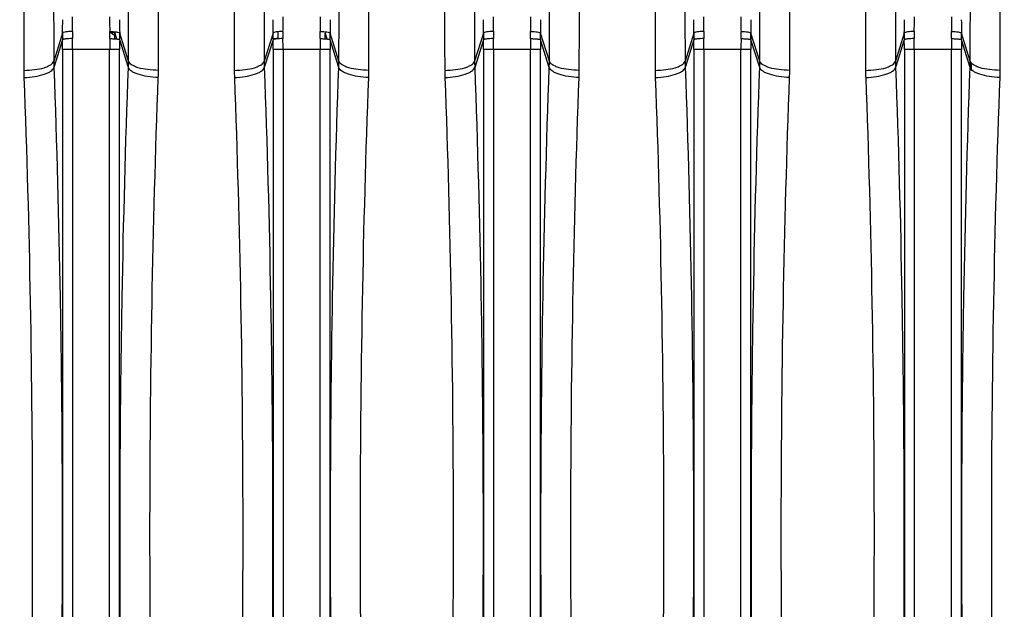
# Model space of a CAD drawing. Extents: x -1709 to 1181, y 8 to 1580.
# Tile 44 of 71: x -927 to -829, y 1423 to 1482. Entities that reach past the tile are written whole.
import ezdxf

# ---------------------------------------------------------------- set-up
doc = ezdxf.new("R2010")
doc.units = 0
doc.header["$LTSCALE"] = 65.395
doc.layers.get('0').update_dxf_attribs({"linetype": 'CONTINUOUS'})
doc.layers.add('3_ALL_AXES', color=7, linetype='CONTINUOUS')

msp = doc.modelspace()

# ---------------------------------------------------------------- linework, layer by layer
at = {"color": 9, "linetype": 'CONTINUOUS'}
for p, q in [((-923.131, 1480.203), (-924.013, 1477.388)), ((-917.933, 1480.336), (-917.932, 1480.203)), ((-917.932, 1480.203), (-917.744, 1479.605)), ((-916.55, 1477.388), (-917.432, 1480.203)), ((-902.131, 1480.203), (-903.013, 1477.388)), ((-896.932, 1480.203), (-896.744, 1479.605)), ((-895.55, 1477.388), (-896.432, 1480.203)), ((-881.131, 1480.203), (-882.013, 1477.388)), ((-874.55, 1477.388), (-875.432, 1480.203)), ((-860.131, 1480.203), (-861.013, 1477.388)), ((-854.487, 1480.246), (-854.466, 1479.531)), ((-854.487, 1480.246), (-854.467, 1479.531)), ((-853.55, 1477.388), (-854.432, 1480.203)), ((-839.131, 1480.203), (-840.013, 1477.388)), ((-832.55, 1477.388), (-833.432, 1480.203)), ((-923.131, 1479.532), (-924, 1476.757)), ((-916.562, 1476.757), (-917.431, 1479.532)), ((-902.131, 1479.532), (-903, 1476.757)), ((-901.636, 1479.622), (-901.637, 1479.642)), ((-895.562, 1476.757), (-896.431, 1479.532)), ((-881.131, 1479.532), (-882, 1476.757)), ((-874.562, 1476.757), (-875.431, 1479.532)), ((-860.131, 1479.532), (-861, 1476.757)), ((-853.562, 1476.757), (-854.431, 1479.532)), ((-839.131, 1479.532), (-840, 1476.757)), ((-832.562, 1476.757), (-833.431, 1479.532)), ((-923.125, 1478.542), (-923.125, 1381.864)), ((-917.437, 1478.542), (-923.125, 1478.542)), ((-922.131, 1478.542), (-922.131, 1381.864)), ((-918.432, 1381.864), (-918.432, 1478.542)), ((-917.437, 1381.864), (-917.437, 1478.542)), ((-902.125, 1478.542), (-902.125, 1381.864)), ((-896.437, 1478.542), (-902.125, 1478.542)), ((-901.131, 1478.542), (-901.131, 1381.864)), ((-897.432, 1381.864), (-897.432, 1478.542)), ((-896.437, 1381.864), (-896.437, 1478.542)), ((-881.125, 1478.542), (-881.125, 1381.864)), ((-875.437, 1478.542), (-881.125, 1478.542)), ((-880.131, 1478.542), (-880.131, 1381.864)), ((-876.432, 1381.864), (-876.432, 1478.542)), ((-875.437, 1381.864), (-875.437, 1478.542)), ((-860.125, 1478.542), (-860.125, 1381.864)), ((-854.437, 1478.542), (-860.125, 1478.542)), ((-859.131, 1478.542), (-859.131, 1381.864)), ((-855.432, 1381.864), (-855.432, 1478.542)), ((-854.437, 1381.864), (-854.437, 1478.542)), ((-839.125, 1478.542), (-839.125, 1381.864)), ((-833.437, 1478.542), (-839.125, 1478.542)), ((-838.131, 1478.542), (-838.131, 1381.864)), ((-834.432, 1381.864), (-834.432, 1478.542)), ((-833.437, 1381.864), (-833.437, 1478.542)), ((-832.429, 1476.737), (-832.435, 1477.197)), ((-832.427, 1476.544), (-832.429, 1476.737))]:
    msp.add_line(p, q, dxfattribs=at)
at = {"color": 2, "linetype": 'CONTINUOUS'}
msp.add_line((-896.933, 1480.336), (-896.932, 1480.203), dxfattribs=at)
at = {"color": 9, "linetype": 'CONTINUOUS'}
for centre, radius, start, end in [((-1033.946, 1481.835), 111.82, 359.24023, 359.99574), ((-804.367, 1481.85), 114.07, 180.01171, 180.75232), ((-1012.946, 1481.835), 111.82, 359.24023, 359.99574), ((-783.367, 1481.85), 114.07, 180.01171, 180.75232), ((-991.946, 1481.835), 111.82, 359.24023, 359.99574), ((-762.367, 1481.85), 114.07, 180.01171, 180.75232), ((-970.946, 1481.835), 111.82, 359.24023, 359.99574), ((-741.367, 1481.85), 114.07, 180.01171, 180.75232), ((-949.946, 1481.835), 111.82, 359.24023, 359.99574), ((-720.367, 1481.85), 114.07, 180.01171, 180.75232), ((-1013.808, 1481.538), 90.687, 359.15634, 359.99528), ((-824.93, 1481.552), 92.511, 180.013, 180.83539), ((-992.808, 1481.538), 90.687, 359.15634, 359.99528), ((-803.93, 1481.552), 92.511, 180.013, 180.83539), ((-971.808, 1481.538), 90.687, 359.15634, 359.99528), ((-782.93, 1481.552), 92.511, 180.013, 180.83539), ((-950.808, 1481.538), 90.687, 359.15634, 359.99528), ((-761.93, 1481.552), 92.511, 180.013, 180.83539), ((-929.808, 1481.538), 90.687, 359.15634, 359.99528), ((-740.93, 1481.552), 92.511, 180.013, 180.83539), ((-897.874, 1479.858), 25.259, 179.21645, 180.73836), ((-891.972, 1479.963), 30.167, 179.25981, 180.6087), ((-871.442, 1479.963), 30.196, 179.29343, 180.60826), ((-855.874, 1479.858), 25.259, 179.21645, 180.73836), ((-849.972, 1479.963), 30.167, 179.25981, 180.6087), ((-906.591, 1479.963), 30.167, 359.3913, 0.74019), ((-900.688, 1479.858), 25.259, 359.26164, 0.78355), ((-813.874, 1479.858), 25.259, 179.21645, 180.73836), ((-807.972, 1479.963), 30.167, 179.25981, 180.6087), ((-864.591, 1479.963), 30.167, 359.3913, 0.74019), ((-858.688, 1479.858), 25.259, 359.26164, 0.78355), ((-1008.242, 1478.544), 85.116, 359.999, 0.66548), ((-1027.211, 1478.544), 105.08, 359.9991, 0.59893), ((-813.351, 1478.544), 105.08, 179.40107, 180.0009), ((-832.321, 1478.544), 85.116, 179.33452, 180.001), ((-901.612, 1472.525), 7.116, 92.69045, 94.19465), ((-987.242, 1478.544), 85.116, 359.999, 0.66548), ((-901.543, 1471.05), 8.592, 90.62564, 92.68793), ((-1006.211, 1478.544), 105.08, 359.9991, 0.59893), ((-792.351, 1478.544), 105.08, 179.40107, 180.0009), ((-811.321, 1478.544), 85.116, 179.33452, 180.001), ((-966.242, 1478.544), 85.116, 359.999, 0.66548), ((-985.211, 1478.544), 105.08, 359.9991, 0.59893), ((-771.351, 1478.544), 105.08, 179.40107, 180.0009), ((-790.321, 1478.544), 85.116, 179.33452, 180.001), ((-945.242, 1478.544), 85.116, 359.999, 0.66548), ((-964.211, 1478.544), 105.08, 359.9991, 0.59893), ((-750.351, 1478.544), 105.08, 179.40107, 180.0009), ((-769.321, 1478.544), 85.116, 179.33452, 180.001), ((-924.242, 1478.544), 85.116, 359.999, 0.66548), ((-943.211, 1478.544), 105.08, 359.9991, 0.59893), ((-729.351, 1478.544), 105.08, 179.40107, 180.0009), ((-748.321, 1478.544), 85.116, 179.33452, 180.001), ((-906.009, 1477.424), 18.003, 180.11408, 182.12266), ((-934.553, 1477.424), 18.003, 357.87734, 359.88592), ((-885.009, 1477.424), 18.003, 180.11408, 182.12266), ((-913.553, 1477.424), 18.003, 357.87734, 359.88592), ((-864.009, 1477.424), 18.003, 180.11408, 182.12266), ((-892.553, 1477.424), 18.003, 357.87734, 359.88592), ((-843.009, 1477.424), 18.003, 180.11408, 182.12266), ((-871.553, 1477.424), 18.003, 357.87734, 359.88592), ((-822.009, 1477.424), 18.003, 180.11408, 182.12266), ((-907.152, 1476.512), 19.846, 180.09956, 182.15213), ((-933.411, 1476.512), 19.846, 357.84787, 359.90044), ((-886.152, 1476.512), 19.846, 180.09956, 182.15213), ((-912.411, 1476.512), 19.846, 357.84787, 359.90044), ((-865.152, 1476.512), 19.846, 180.09956, 182.15213), ((-891.411, 1476.512), 19.846, 357.84787, 359.90044), ((-844.152, 1476.512), 19.846, 180.09956, 182.15213), ((-870.411, 1476.512), 19.846, 357.84787, 359.90044), ((-823.152, 1476.512), 19.846, 180.09956, 182.15213)]:
    msp.add_arc(centre, radius, start, end, dxfattribs=at)
at = {"color": 2, "linetype": 'CONTINUOUS'}
for centre, radius, start, end in [((-948.591, 1479.963), 30.167, 359.3913, 0.74019), ((-918.722, 1477.055), 3.294, 83.28373, 84.85275), ((-918.644, 1477.71), 2.634, 81.50392, 83.29222), ((-943.062, 1479.858), 25.132, 359.46119, 0.78592), ((-942.688, 1479.858), 25.259, 359.26164, 0.78355), ((-876.874, 1479.858), 25.259, 179.21645, 180.73836), ((-870.972, 1479.963), 30.167, 179.25981, 180.6087), ((-927.591, 1479.963), 30.167, 359.3913, 0.74019), ((-922.062, 1479.858), 25.132, 359.46119, 0.78592), ((-921.688, 1479.858), 25.259, 359.26164, 0.78355), ((-834.874, 1479.858), 25.259, 179.21645, 180.73836), ((-828.972, 1479.963), 30.167, 179.25981, 180.6087), ((-885.591, 1479.963), 30.167, 359.3913, 0.74019), ((-879.688, 1479.858), 25.259, 359.26164, 0.78355), ((-850.553, 1477.424), 18.003, 357.87734, 359.88592), ((-849.411, 1476.512), 19.846, 357.84787, 359.90044)]:
    msp.add_arc(centre, radius, start, end, dxfattribs=at)
at = {"color": 9, "linetype": 'CONTINUOUS'}
for points, knots in [([(-924.425, 1562.953), (-924.362, 1558.426), (-924.266, 1547.409), (-924.156, 1528.259), (-924.068, 1504.265), (-924.028, 1486.76), (-924.013, 1477.388)], [0, 0, 0, 0, 0.158735, 0.386281, 0.671398, 1, 1, 1, 1]), ([(-916.55, 1477.388), (-916.534, 1486.76), (-916.495, 1504.265), (-916.407, 1528.259), (-916.297, 1547.408), (-916.2, 1558.426), (-916.137, 1562.953)], [0, 0, 0, 0, 0.328601, 0.613718, 0.841265, 1, 1, 1, 1]), ([(-903.425, 1562.953), (-903.362, 1558.426), (-903.266, 1547.409), (-903.156, 1528.259), (-903.068, 1504.265), (-903.028, 1486.76), (-903.013, 1477.388)], [0, 0, 0, 0, 0.158735, 0.386281, 0.671398, 1, 1, 1, 1]), ([(-895.55, 1477.388), (-895.534, 1486.76), (-895.495, 1504.265), (-895.407, 1528.259), (-895.297, 1547.408), (-895.2, 1558.426), (-895.137, 1562.953)], [0, 0, 0, 0, 0.328601, 0.613718, 0.841265, 1, 1, 1, 1]), ([(-882.425, 1562.953), (-882.362, 1558.426), (-882.266, 1547.409), (-882.156, 1528.259), (-882.068, 1504.265), (-882.028, 1486.76), (-882.013, 1477.388)], [0, 0, 0, 0, 0.158735, 0.386281, 0.671398, 1, 1, 1, 1]), ([(-874.55, 1477.388), (-874.534, 1486.76), (-874.495, 1504.265), (-874.407, 1528.259), (-874.297, 1547.408), (-874.2, 1558.426), (-874.137, 1562.953)], [0, 0, 0, 0, 0.328601, 0.613718, 0.841265, 1, 1, 1, 1]), ([(-861.425, 1562.953), (-861.362, 1558.426), (-861.266, 1547.409), (-861.156, 1528.259), (-861.068, 1504.265), (-861.028, 1486.76), (-861.013, 1477.388)], [0, 0, 0, 0, 0.158735, 0.386281, 0.671398, 1, 1, 1, 1]), ([(-853.55, 1477.388), (-853.534, 1486.76), (-853.495, 1504.265), (-853.407, 1528.259), (-853.297, 1547.408), (-853.2, 1558.426), (-853.137, 1562.953)], [0, 0, 0, 0, 0.328601, 0.613718, 0.841265, 1, 1, 1, 1]), ([(-840.425, 1562.953), (-840.362, 1558.426), (-840.266, 1547.409), (-840.156, 1528.259), (-840.068, 1504.265), (-840.028, 1486.76), (-840.013, 1477.388)], [0, 0, 0, 0, 0.158735, 0.386281, 0.671398, 1, 1, 1, 1]), ([(-832.55, 1477.388), (-832.534, 1486.76), (-832.495, 1504.265), (-832.407, 1528.259), (-832.297, 1547.408), (-832.2, 1558.426), (-832.137, 1562.953)], [0, 0, 0, 0, 0.328601, 0.613718, 0.841265, 1, 1, 1, 1]), ([(-927.41, 1560.398), (-927.348, 1555.958), (-927.251, 1545.151), (-927.141, 1526.37), (-927.053, 1502.837), (-927.014, 1485.669), (-926.998, 1476.477)], [0, 0, 0, 0, 0.158753, 0.386304, 0.671414, 1, 1, 1, 1]), ([(-913.565, 1476.477), (-913.549, 1485.669), (-913.509, 1502.837), (-913.422, 1526.37), (-913.311, 1545.151), (-913.215, 1555.958), (-913.152, 1560.398)], [0, 0, 0, 0, 0.328585, 0.613695, 0.841246, 1, 1, 1, 1]), ([(-906.41, 1560.398), (-906.348, 1555.958), (-906.251, 1545.151), (-906.141, 1526.37), (-906.053, 1502.837), (-906.014, 1485.669), (-905.998, 1476.477)], [0, 0, 0, 0, 0.158753, 0.386304, 0.671414, 1, 1, 1, 1]), ([(-892.565, 1476.477), (-892.549, 1485.669), (-892.509, 1502.837), (-892.422, 1526.37), (-892.311, 1545.151), (-892.215, 1555.958), (-892.152, 1560.398)], [0, 0, 0, 0, 0.328585, 0.613695, 0.841246, 1, 1, 1, 1]), ([(-885.41, 1560.398), (-885.348, 1555.958), (-885.251, 1545.151), (-885.141, 1526.37), (-885.053, 1502.837), (-885.014, 1485.669), (-884.998, 1476.477)], [0, 0, 0, 0, 0.158753, 0.386304, 0.671414, 1, 1, 1, 1]), ([(-871.565, 1476.477), (-871.549, 1485.669), (-871.509, 1502.837), (-871.422, 1526.37), (-871.311, 1545.151), (-871.215, 1555.958), (-871.152, 1560.398)], [0, 0, 0, 0, 0.328585, 0.613695, 0.841246, 1, 1, 1, 1]), ([(-864.41, 1560.398), (-864.348, 1555.958), (-864.251, 1545.151), (-864.141, 1526.37), (-864.053, 1502.837), (-864.014, 1485.669), (-863.998, 1476.477)], [0, 0, 0, 0, 0.158753, 0.386304, 0.671414, 1, 1, 1, 1]), ([(-850.565, 1476.477), (-850.549, 1485.669), (-850.509, 1502.837), (-850.422, 1526.37), (-850.311, 1545.151), (-850.215, 1555.958), (-850.152, 1560.398)], [0, 0, 0, 0, 0.328585, 0.613695, 0.841246, 1, 1, 1, 1]), ([(-843.41, 1560.398), (-843.348, 1555.958), (-843.251, 1545.151), (-843.141, 1526.37), (-843.053, 1502.837), (-843.014, 1485.669), (-842.998, 1476.477)], [0, 0, 0, 0, 0.158753, 0.386304, 0.671414, 1, 1, 1, 1]), ([(-829.565, 1476.477), (-829.549, 1485.669), (-829.509, 1502.837), (-829.422, 1526.37), (-829.311, 1545.151), (-829.215, 1555.958), (-829.152, 1560.398)], [0, 0, 0, 0, 0.328585, 0.613695, 0.841246, 1, 1, 1, 1]), ([(-922.136, 1480.352), (-922.256, 1480.354), (-922.48, 1480.35), (-922.779, 1480.323), (-922.982, 1480.285), (-923.089, 1480.243), (-923.123, 1480.217), (-923.131, 1480.203)], [0, 0, 0, 0, 0.352467, 0.659077, 0.881511, 0.953605, 1, 1, 1, 1]), ([(-880.136, 1480.352), (-880.256, 1480.354), (-880.48, 1480.35), (-880.779, 1480.323), (-880.982, 1480.285), (-881.089, 1480.243), (-881.123, 1480.217), (-881.131, 1480.203)], [0, 0, 0, 0, 0.352467, 0.659077, 0.881511, 0.953605, 1, 1, 1, 1]), ([(-876.427, 1480.352), (-876.307, 1480.354), (-876.082, 1480.35), (-875.784, 1480.323), (-875.58, 1480.285), (-875.473, 1480.243), (-875.439, 1480.217), (-875.432, 1480.203)], [0, 0, 0, 0, 0.352467, 0.659077, 0.881511, 0.953605, 1, 1, 1, 1]), ([(-838.136, 1480.352), (-838.256, 1480.354), (-838.48, 1480.35), (-838.779, 1480.323), (-838.982, 1480.285), (-839.089, 1480.243), (-839.123, 1480.217), (-839.131, 1480.203)], [0, 0, 0, 0, 0.352467, 0.659077, 0.881511, 0.953605, 1, 1, 1, 1]), ([(-834.427, 1480.352), (-834.307, 1480.354), (-834.082, 1480.35), (-833.784, 1480.323), (-833.58, 1480.285), (-833.473, 1480.243), (-833.439, 1480.217), (-833.432, 1480.203)], [0, 0, 0, 0, 0.352467, 0.659077, 0.881511, 0.953605, 1, 1, 1, 1]), ([(-922.137, 1479.642), (-922.256, 1479.641), (-922.48, 1479.634), (-922.744, 1479.615), (-922.922, 1479.592), (-923.019, 1479.575), (-923.086, 1479.557), (-923.122, 1479.542), (-923.131, 1479.532)], [0, 0, 0, 0, 0.35638, 0.666166, 0.790635, 0.889293, 0.959343, 1, 1, 1, 1]), ([(-880.137, 1479.642), (-880.256, 1479.641), (-880.48, 1479.634), (-880.744, 1479.615), (-880.922, 1479.592), (-881.019, 1479.575), (-881.086, 1479.557), (-881.122, 1479.542), (-881.131, 1479.532)], [0, 0, 0, 0, 0.35638, 0.666166, 0.790635, 0.889293, 0.959343, 1, 1, 1, 1]), ([(-876.426, 1479.642), (-876.306, 1479.641), (-876.083, 1479.634), (-875.818, 1479.615), (-875.641, 1479.592), (-875.544, 1479.575), (-875.477, 1479.557), (-875.441, 1479.542), (-875.431, 1479.532)], [0, 0, 0, 0, 0.35638, 0.666166, 0.790635, 0.889293, 0.959343, 1, 1, 1, 1]), ([(-838.137, 1479.642), (-838.256, 1479.641), (-838.48, 1479.634), (-838.744, 1479.615), (-838.922, 1479.592), (-839.019, 1479.575), (-839.086, 1479.557), (-839.122, 1479.542), (-839.131, 1479.532)], [0, 0, 0, 0, 0.35638, 0.666166, 0.790635, 0.889293, 0.959343, 1, 1, 1, 1]), ([(-834.426, 1479.642), (-834.306, 1479.641), (-834.083, 1479.634), (-833.818, 1479.615), (-833.641, 1479.592), (-833.544, 1479.575), (-833.477, 1479.557), (-833.441, 1479.542), (-833.431, 1479.532)], [0, 0, 0, 0, 0.35638, 0.666166, 0.790635, 0.889293, 0.959343, 1, 1, 1, 1]), ([(-926.998, 1476.477), (-926.638, 1476.478), (-925.958, 1476.519), (-925.159, 1476.672), (-924.627, 1476.862), (-924.277, 1477.041), (-924.057, 1477.238), (-924.013, 1477.388)], [0, 0, 0, 0, 0.334423, 0.629692, 0.752516, 0.855165, 1, 1, 1, 1]), ([(-913.565, 1476.477), (-913.925, 1476.478), (-914.604, 1476.519), (-915.403, 1476.672), (-915.935, 1476.862), (-916.285, 1477.041), (-916.505, 1477.238), (-916.55, 1477.388)], [0, 0, 0, 0, 0.334423, 0.629692, 0.752516, 0.855165, 1, 1, 1, 1]), ([(-905.998, 1476.477), (-905.638, 1476.478), (-904.958, 1476.519), (-904.159, 1476.672), (-903.627, 1476.862), (-903.277, 1477.041), (-903.057, 1477.238), (-903.013, 1477.388)], [0, 0, 0, 0, 0.334423, 0.629692, 0.752516, 0.855165, 1, 1, 1, 1]), ([(-892.565, 1476.477), (-892.925, 1476.478), (-893.604, 1476.519), (-894.403, 1476.672), (-894.935, 1476.862), (-895.285, 1477.041), (-895.505, 1477.238), (-895.55, 1477.388)], [0, 0, 0, 0, 0.334423, 0.629692, 0.752516, 0.855165, 1, 1, 1, 1]), ([(-884.998, 1476.477), (-884.638, 1476.478), (-883.958, 1476.519), (-883.159, 1476.672), (-882.627, 1476.862), (-882.277, 1477.041), (-882.057, 1477.238), (-882.013, 1477.388)], [0, 0, 0, 0, 0.334423, 0.629692, 0.752516, 0.855165, 1, 1, 1, 1]), ([(-871.565, 1476.477), (-871.925, 1476.478), (-872.604, 1476.519), (-873.403, 1476.672), (-873.935, 1476.862), (-874.285, 1477.041), (-874.505, 1477.238), (-874.55, 1477.388)], [0, 0, 0, 0, 0.334423, 0.629692, 0.752516, 0.855165, 1, 1, 1, 1]), ([(-863.998, 1476.477), (-863.638, 1476.478), (-862.958, 1476.519), (-862.159, 1476.672), (-861.627, 1476.862), (-861.277, 1477.041), (-861.057, 1477.238), (-861.013, 1477.388)], [0, 0, 0, 0, 0.334423, 0.629692, 0.752516, 0.855165, 1, 1, 1, 1]), ([(-850.565, 1476.477), (-850.925, 1476.478), (-851.604, 1476.519), (-852.403, 1476.672), (-852.935, 1476.862), (-853.285, 1477.041), (-853.505, 1477.238), (-853.55, 1477.388)], [0, 0, 0, 0, 0.334423, 0.629692, 0.752516, 0.855165, 1, 1, 1, 1]), ([(-842.998, 1476.477), (-842.638, 1476.478), (-841.958, 1476.519), (-841.159, 1476.672), (-840.627, 1476.862), (-840.277, 1477.041), (-840.057, 1477.238), (-840.013, 1477.388)], [0, 0, 0, 0, 0.334423, 0.629692, 0.752516, 0.855165, 1, 1, 1, 1]), ([(-926.984, 1475.766), (-926.623, 1475.778), (-925.943, 1475.841), (-925.145, 1476.016), (-924.614, 1476.219), (-924.265, 1476.407), (-924.045, 1476.606), (-924, 1476.757)], [0, 0, 0, 0, 0.333388, 0.628777, 0.751956, 0.855018, 1, 1, 1, 1]), ([(-924, 1476.757), (-923.719, 1469.113), (-923.305, 1453.596), (-923.1, 1430.203), (-923.305, 1406.81), (-923.719, 1391.293), (-924, 1383.649)], [0, 0, 0, 0, 0.246422, 0.5, 0.753577, 1, 1, 1, 1]), ([(-916.562, 1383.649), (-916.843, 1391.293), (-917.257, 1406.81), (-917.462, 1430.203), (-917.257, 1453.596), (-916.843, 1469.113), (-916.562, 1476.757)], [0, 0, 0, 0, 0.246422, 0.5, 0.753577, 1, 1, 1, 1]), ([(-913.579, 1475.766), (-913.939, 1475.778), (-914.62, 1475.841), (-915.417, 1476.016), (-915.949, 1476.219), (-916.298, 1476.407), (-916.517, 1476.606), (-916.562, 1476.757)], [0, 0, 0, 0, 0.333388, 0.628777, 0.751956, 0.855018, 1, 1, 1, 1]), ([(-905.984, 1475.766), (-905.623, 1475.778), (-904.943, 1475.841), (-904.145, 1476.016), (-903.614, 1476.219), (-903.265, 1476.407), (-903.045, 1476.606), (-903, 1476.757)], [0, 0, 0, 0, 0.333388, 0.628777, 0.751956, 0.855018, 1, 1, 1, 1]), ([(-903, 1476.757), (-902.719, 1469.113), (-902.305, 1453.596), (-902.1, 1430.203), (-902.305, 1406.81), (-902.719, 1391.293), (-903, 1383.649)], [0, 0, 0, 0, 0.246422, 0.5, 0.753577, 1, 1, 1, 1]), ([(-895.562, 1383.649), (-895.843, 1391.293), (-896.257, 1406.81), (-896.462, 1430.203), (-896.257, 1453.596), (-895.843, 1469.113), (-895.562, 1476.757)], [0, 0, 0, 0, 0.246422, 0.5, 0.753577, 1, 1, 1, 1]), ([(-892.579, 1475.766), (-892.939, 1475.778), (-893.62, 1475.841), (-894.417, 1476.016), (-894.949, 1476.219), (-895.298, 1476.407), (-895.517, 1476.606), (-895.562, 1476.757)], [0, 0, 0, 0, 0.333388, 0.628777, 0.751956, 0.855018, 1, 1, 1, 1]), ([(-884.984, 1475.766), (-884.623, 1475.778), (-883.943, 1475.841), (-883.145, 1476.016), (-882.614, 1476.219), (-882.265, 1476.407), (-882.045, 1476.606), (-882, 1476.757)], [0, 0, 0, 0, 0.333388, 0.628777, 0.751956, 0.855018, 1, 1, 1, 1]), ([(-882, 1476.757), (-881.719, 1469.113), (-881.305, 1453.596), (-881.1, 1430.203), (-881.305, 1406.81), (-881.719, 1391.293), (-882, 1383.649)], [0, 0, 0, 0, 0.246422, 0.5, 0.753577, 1, 1, 1, 1]), ([(-874.562, 1383.649), (-874.843, 1391.293), (-875.257, 1406.81), (-875.462, 1430.203), (-875.257, 1453.596), (-874.843, 1469.113), (-874.562, 1476.757)], [0, 0, 0, 0, 0.246422, 0.5, 0.753577, 1, 1, 1, 1]), ([(-871.579, 1475.766), (-871.939, 1475.778), (-872.62, 1475.841), (-873.417, 1476.016), (-873.949, 1476.219), (-874.298, 1476.407), (-874.517, 1476.606), (-874.562, 1476.757)], [0, 0, 0, 0, 0.333388, 0.628777, 0.751956, 0.855018, 1, 1, 1, 1]), ([(-863.984, 1475.766), (-863.623, 1475.778), (-862.943, 1475.841), (-862.145, 1476.016), (-861.614, 1476.219), (-861.265, 1476.407), (-861.045, 1476.606), (-861, 1476.757)], [0, 0, 0, 0, 0.333388, 0.628777, 0.751956, 0.855018, 1, 1, 1, 1]), ([(-861, 1476.757), (-860.719, 1469.113), (-860.305, 1453.596), (-860.1, 1430.203), (-860.305, 1406.81), (-860.719, 1391.293), (-861, 1383.649)], [0, 0, 0, 0, 0.246422, 0.5, 0.753577, 1, 1, 1, 1]), ([(-853.562, 1383.649), (-853.843, 1391.293), (-854.257, 1406.81), (-854.462, 1430.203), (-854.257, 1453.596), (-853.843, 1469.113), (-853.562, 1476.757)], [0, 0, 0, 0, 0.246422, 0.5, 0.753577, 1, 1, 1, 1]), ([(-850.579, 1475.766), (-850.939, 1475.778), (-851.62, 1475.841), (-852.417, 1476.016), (-852.949, 1476.219), (-853.298, 1476.407), (-853.517, 1476.606), (-853.562, 1476.757)], [0, 0, 0, 0, 0.333388, 0.628777, 0.751956, 0.855018, 1, 1, 1, 1]), ([(-842.984, 1475.766), (-842.623, 1475.778), (-841.943, 1475.841), (-841.145, 1476.016), (-840.614, 1476.219), (-840.265, 1476.407), (-840.045, 1476.606), (-840, 1476.757)], [0, 0, 0, 0, 0.333388, 0.628777, 0.751956, 0.855018, 1, 1, 1, 1]), ([(-840, 1476.757), (-839.719, 1469.113), (-839.305, 1453.596), (-839.1, 1430.203), (-839.305, 1406.81), (-839.719, 1391.293), (-840, 1383.649)], [0, 0, 0, 0, 0.246422, 0.5, 0.753577, 1, 1, 1, 1]), ([(-832.562, 1383.649), (-832.843, 1391.293), (-833.257, 1406.81), (-833.462, 1430.203), (-833.257, 1453.596), (-832.843, 1469.113), (-832.562, 1476.757)], [0, 0, 0, 0, 0.246422, 0.5, 0.753577, 1, 1, 1, 1]), ([(-926.984, 1475.766), (-926.703, 1468.285), (-926.289, 1453.098), (-926.084, 1430.203), (-926.289, 1407.307), (-926.703, 1392.121), (-926.984, 1384.639)], [0, 0, 0, 0, 0.246423, 0.5, 0.753577, 1, 1, 1, 1]), ([(-913.579, 1384.639), (-913.86, 1392.121), (-914.274, 1407.307), (-914.478, 1430.203), (-914.274, 1453.098), (-913.86, 1468.285), (-913.579, 1475.766)], [0, 0, 0, 0, 0.246423, 0.5, 0.753577, 1, 1, 1, 1]), ([(-905.984, 1475.766), (-905.703, 1468.285), (-905.289, 1453.098), (-905.084, 1430.203), (-905.289, 1407.307), (-905.703, 1392.121), (-905.984, 1384.639)], [0, 0, 0, 0, 0.246423, 0.5, 0.753577, 1, 1, 1, 1]), ([(-892.579, 1384.639), (-892.86, 1392.121), (-893.274, 1407.307), (-893.478, 1430.203), (-893.274, 1453.098), (-892.86, 1468.285), (-892.579, 1475.766)], [0, 0, 0, 0, 0.246423, 0.5, 0.753577, 1, 1, 1, 1]), ([(-884.984, 1475.766), (-884.703, 1468.285), (-884.289, 1453.098), (-884.084, 1430.203), (-884.289, 1407.307), (-884.703, 1392.121), (-884.984, 1384.639)], [0, 0, 0, 0, 0.246423, 0.5, 0.753577, 1, 1, 1, 1]), ([(-871.579, 1384.639), (-871.86, 1392.121), (-872.274, 1407.307), (-872.478, 1430.203), (-872.274, 1453.098), (-871.86, 1468.285), (-871.579, 1475.766)], [0, 0, 0, 0, 0.246423, 0.5, 0.753577, 1, 1, 1, 1]), ([(-863.984, 1475.766), (-863.703, 1468.285), (-863.289, 1453.098), (-863.084, 1430.203), (-863.289, 1407.307), (-863.703, 1392.121), (-863.984, 1384.639)], [0, 0, 0, 0, 0.246423, 0.5, 0.753577, 1, 1, 1, 1]), ([(-850.579, 1384.639), (-850.86, 1392.121), (-851.274, 1407.307), (-851.478, 1430.203), (-851.274, 1453.098), (-850.86, 1468.285), (-850.579, 1475.766)], [0, 0, 0, 0, 0.246423, 0.5, 0.753577, 1, 1, 1, 1]), ([(-842.984, 1475.766), (-842.703, 1468.285), (-842.289, 1453.098), (-842.084, 1430.203), (-842.289, 1407.307), (-842.703, 1392.121), (-842.984, 1384.639)], [0, 0, 0, 0, 0.246423, 0.5, 0.753577, 1, 1, 1, 1]), ([(-829.579, 1384.639), (-829.86, 1392.121), (-830.274, 1407.307), (-830.478, 1430.203), (-830.274, 1453.098), (-829.86, 1468.285), (-829.579, 1475.766)], [0, 0, 0, 0, 0.246423, 0.5, 0.753577, 1, 1, 1, 1])]:
    msp.add_open_spline(points, degree=3, knots=knots, dxfattribs=at)
at = {"color": 2, "linetype": 'CONTINUOUS'}
for points, knots in [([(-918.427, 1480.352), (-918.307, 1480.354), (-918.082, 1480.35), (-917.784, 1480.323), (-917.58, 1480.285), (-917.473, 1480.243), (-917.439, 1480.217), (-917.432, 1480.203)], [0, 0, 0, 0, 0.352467, 0.659077, 0.881511, 0.953605, 1, 1, 1, 1]), ([(-918.255, 1480.315), (-918.18, 1480.304), (-918.08, 1480.285), (-917.973, 1480.243), (-917.939, 1480.217), (-917.932, 1480.203)], [0, 0, 0, 0, 0.652447, 0.863914, 1, 1, 1, 1]), ([(-901.136, 1480.352), (-901.256, 1480.354), (-901.48, 1480.35), (-901.779, 1480.323), (-901.982, 1480.285), (-902.089, 1480.243), (-902.123, 1480.217), (-902.131, 1480.203)], [0, 0, 0, 0, 0.352467, 0.659077, 0.881511, 0.953605, 1, 1, 1, 1]), ([(-897.427, 1480.352), (-897.307, 1480.354), (-897.082, 1480.35), (-896.784, 1480.323), (-896.58, 1480.285), (-896.473, 1480.243), (-896.439, 1480.217), (-896.432, 1480.203)], [0, 0, 0, 0, 0.352467, 0.659077, 0.881511, 0.953605, 1, 1, 1, 1]), ([(-859.136, 1480.352), (-859.256, 1480.354), (-859.48, 1480.35), (-859.779, 1480.323), (-859.982, 1480.285), (-860.089, 1480.243), (-860.123, 1480.217), (-860.131, 1480.203)], [0, 0, 0, 0, 0.352467, 0.659077, 0.881511, 0.953605, 1, 1, 1, 1]), ([(-855.427, 1480.352), (-855.307, 1480.354), (-855.082, 1480.35), (-854.784, 1480.323), (-854.58, 1480.285), (-854.473, 1480.243), (-854.439, 1480.217), (-854.432, 1480.203)], [0, 0, 0, 0, 0.352467, 0.659077, 0.881511, 0.953605, 1, 1, 1, 1]), ([(-918.426, 1479.642), (-918.306, 1479.641), (-918.083, 1479.634), (-917.818, 1479.615), (-917.641, 1479.592), (-917.544, 1479.575), (-917.477, 1479.557), (-917.441, 1479.542), (-917.431, 1479.532)], [0, 0, 0, 0, 0.35638, 0.666166, 0.790635, 0.889293, 0.959343, 1, 1, 1, 1]), ([(-901.137, 1479.642), (-901.256, 1479.641), (-901.48, 1479.634), (-901.744, 1479.615), (-901.922, 1479.592), (-902.019, 1479.575), (-902.086, 1479.557), (-902.122, 1479.542), (-902.131, 1479.532)], [0, 0, 0, 0, 0.35638, 0.666166, 0.790635, 0.889293, 0.959343, 1, 1, 1, 1]), ([(-897.426, 1479.642), (-897.306, 1479.641), (-897.083, 1479.634), (-896.818, 1479.615), (-896.641, 1479.592), (-896.544, 1479.575), (-896.477, 1479.557), (-896.441, 1479.542), (-896.431, 1479.532)], [0, 0, 0, 0, 0.35638, 0.666166, 0.790635, 0.889293, 0.959343, 1, 1, 1, 1]), ([(-859.137, 1479.642), (-859.256, 1479.641), (-859.48, 1479.634), (-859.744, 1479.615), (-859.922, 1479.592), (-860.019, 1479.575), (-860.086, 1479.557), (-860.122, 1479.542), (-860.131, 1479.532)], [0, 0, 0, 0, 0.35638, 0.666166, 0.790635, 0.889293, 0.959343, 1, 1, 1, 1]), ([(-855.426, 1479.642), (-855.306, 1479.641), (-855.083, 1479.634), (-854.818, 1479.615), (-854.641, 1479.592), (-854.544, 1479.575), (-854.477, 1479.557), (-854.441, 1479.542), (-854.431, 1479.532)], [0, 0, 0, 0, 0.35638, 0.666166, 0.790635, 0.889293, 0.959343, 1, 1, 1, 1]), ([(-829.565, 1476.477), (-829.925, 1476.478), (-830.604, 1476.519), (-831.403, 1476.672), (-831.935, 1476.862), (-832.285, 1477.041), (-832.505, 1477.238), (-832.55, 1477.388)], [0, 0, 0, 0, 0.334423, 0.629692, 0.752516, 0.855165, 1, 1, 1, 1]), ([(-829.579, 1475.766), (-829.939, 1475.778), (-830.62, 1475.841), (-831.417, 1476.016), (-831.949, 1476.219), (-832.298, 1476.407), (-832.517, 1476.606), (-832.562, 1476.757)], [0, 0, 0, 0, 0.333388, 0.628777, 0.751956, 0.855018, 1, 1, 1, 1])]:
    msp.add_open_spline(points, degree=3, knots=knots, dxfattribs=at)
at = {"layer": '3_ALL_AXES', "color": 7, "linetype": 'CONTINUOUS'}
for centre, radius, start, end in [((-889.799, 1514.782), 44.777, 230.31262, 230.86755), ((-889.782, 1514.802), 44.803, 230.86751, 231.06835)]:
    msp.add_arc(centre, radius, start, end, dxfattribs=at)

doc.saveas('drawing.dxf')
